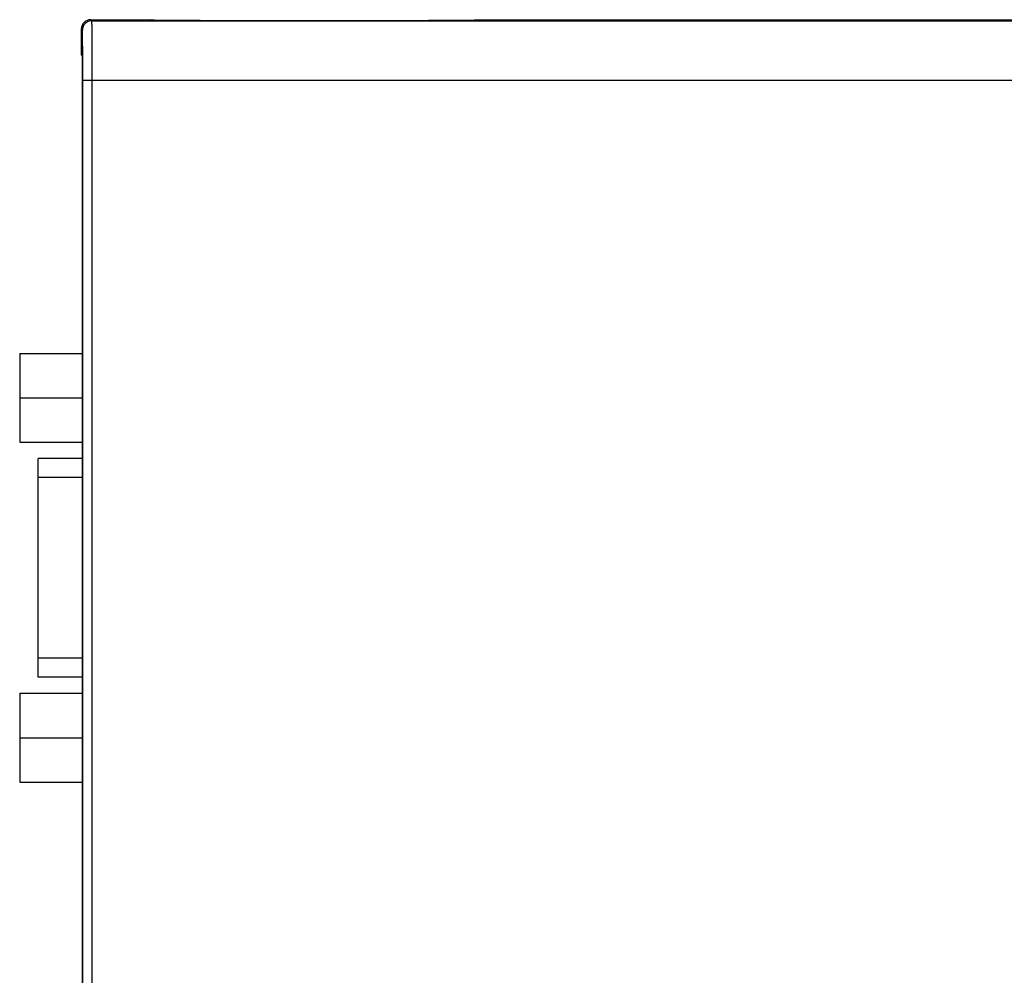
# Model space of a CAD drawing. Header units: inches. Extents: x 0 to 22, y 0 to 17.
# Tile 30 of 57: x 7.5 to 9.6, y 9.7 to 11.7. Entities that reach past the tile are written whole.
import ezdxf

# ---------------------------------------------------------------- set-up
doc = ezdxf.new("R2010")
doc.units = ezdxf.units.IN
doc.header["$LTSCALE"] = 1.21
doc.header["$MEASUREMENT"] = 0
doc.layers.get('0').update_dxf_attribs({"linetype": 'CONTINUOUS'})

msp = doc.modelspace()

# ---------------------------------------------------------------- linework, layer by layer
at = {"color": 9, "linetype": 'CONTINUOUS'}
for p, q in [((7.6364, 11.7361), (7.6342, 11.7384)), ((7.6364, 11.7361), (9.6065, 11.7361)), ((7.6164, 11.7161), (7.6142, 11.7184)), ((7.6173, 6.7996), (7.6173, 11.6111)), ((7.6173, 11.6111), (10.1138, 11.6111)), ((7.6373, 6.7996), (7.6373, 11.6111)), ((7.6168, 10.7754), (7.5232, 10.7754)), ((7.6168, 10.3954), (7.5232, 10.3954))]:
    msp.add_line(p, q, dxfattribs=at)
at = {"color": 7, "linetype": 'CONTINUOUS'}
for p, q in [((7.6342, 11.7384), (7.7592, 11.7384)), ((7.7601, 11.7374), (7.7592, 11.7384)), ((7.7601, 11.7374), (7.7601, 11.7374)), ((8.3232, 11.7363), (7.8851, 11.7363)), ((8.4492, 11.7384), (8.4482, 11.7374)), ((8.4482, 11.7374), (8.4482, 11.7374)), ((8.4492, 11.7384), (11.1942, 11.7384)), ((7.6142, 11.7184), (7.6142, 11.6645)), ((7.6164, 11.6622), (7.6142, 11.6645)), ((7.6168, 6.7965), (7.6168, 11.6142)), ((7.4847, 11.0364), (7.4847, 10.8494)), ((7.4847, 11.0364), (7.6168, 11.0364)), ((7.4847, 10.9429), (7.6168, 10.9429)), ((7.4847, 10.8494), (7.6168, 10.8494)), ((7.5232, 10.3554), (7.5232, 10.8154)), ((7.6168, 10.8154), (7.5232, 10.8154)), ((7.6168, 10.3554), (7.5232, 10.3554)), ((7.4847, 10.3214), (7.4847, 10.1344)), ((7.4847, 10.3214), (7.6168, 10.3214)), ((7.4847, 10.2279), (7.6168, 10.2279)), ((7.4847, 10.1344), (7.6168, 10.1344))]:
    msp.add_line(p, q, dxfattribs=at)
at = {"color": 9, "linetype": 'CONTINUOUS'}
msp.add_arc((7.6364, 11.7161), 0.02, 90.0052, 179.9948, dxfattribs=at)
at = {"color": 7, "linetype": 'CONTINUOUS'}
for centre, start, end in [((7.8678, 11.9064), 237.1199, 237.5048), ((7.8678, 11.9064), 237.5048, 237.7065), ((8.3405, 11.9064), 302.2935, 302.4952), ((8.3406, 11.9064), 302.4952, 302.8801)]:
    msp.add_arc(centre, 0.2001, start, end, dxfattribs=at)
for centre, major_axis, ratio, start_param, end_param in [((7.6342, 11.7184), (0.0141, -0.0141), 0.999924, 2.356233, 3.926953), ((7.6164, 11.6142), (0, 0.048), 0.008727, -1.570796, -0.008727)]:
    msp.add_ellipse(centre, major_axis=major_axis, ratio=ratio, start_param=start_param, end_param=end_param, dxfattribs=at)
at = {"color": 9, "linetype": 'CONTINUOUS'}
for points, knots in [([(7.6373, 11.6111), (7.6373, 11.6152), (7.6373, 11.6233), (7.6373, 11.6353), (7.6373, 11.6471), (7.6372, 11.6586), (7.6372, 11.6696), (7.6371, 11.68), (7.6371, 11.6883), (7.6371, 11.6946), (7.637, 11.6991), (7.637, 11.7033), (7.637, 11.7073), (7.6369, 11.7111), (7.6369, 11.7146), (7.6369, 11.7179), (7.6368, 11.7209), (7.6368, 11.7237), (7.6367, 11.7262), (7.6367, 11.7281), (7.6367, 11.7295), (7.6367, 11.7305), (7.6366, 11.7313), (7.6366, 11.7321), (7.6366, 11.7329), (7.6366, 11.7335), (7.6365, 11.7341), (7.6365, 11.7346), (7.6365, 11.735), (7.6365, 11.7353), (7.6365, 11.7354), (7.6365, 11.7356), (7.6365, 11.7357), (7.6364, 11.7358), (7.6364, 11.7359), (7.6364, 11.736), (7.6364, 11.7361), (7.6364, 11.7361), (7.6364, 11.7361), (7.6364, 11.7361), (7.6364, 11.7361), (7.6364, 11.7361)], [0, 0, 0, 0, 0.097468, 0.194008, 0.2887, 0.380642, 0.468959, 0.55281, 0.631396, 0.668479, 0.703969, 0.737782, 0.769838, 0.800059, 0.828375, 0.854718, 0.879024, 0.901237, 0.921303, 0.939174, 0.947274, 0.954809, 0.961776, 0.96817, 0.973988, 0.979226, 0.983881, 0.98795, 0.991432, 0.992951, 0.994324, 0.995548, 0.996625, 0.997554, 0.998335, 0.998969, 0.999455, 0.999644, 0.999797, 0.999915, 1, 1, 1, 1]), ([(7.6173, 11.6111), (7.6173, 11.6146), (7.6173, 11.6213), (7.6173, 11.6315), (7.6173, 11.6414), (7.6172, 11.651), (7.6172, 11.6602), (7.6171, 11.669), (7.6171, 11.676), (7.6171, 11.6813), (7.617, 11.685), (7.617, 11.6886), (7.617, 11.6919), (7.6169, 11.6951), (7.6169, 11.6981), (7.6169, 11.7008), (7.6168, 11.7034), (7.6168, 11.7057), (7.6167, 11.7078), (7.6167, 11.7094), (7.6167, 11.7106), (7.6167, 11.7114), (7.6166, 11.7121), (7.6166, 11.7128), (7.6166, 11.7134), (7.6166, 11.7139), (7.6165, 11.7144), (7.6165, 11.7149), (7.6165, 11.7152), (7.6165, 11.7154), (7.6165, 11.7155), (7.6165, 11.7157), (7.6165, 11.7158), (7.6164, 11.7159), (7.6164, 11.716), (7.6164, 11.716), (7.6164, 11.7161), (7.6164, 11.7161), (7.6164, 11.7161), (7.6164, 11.7161), (7.6164, 11.7161), (7.6164, 11.7161)], [0, 0, 0, 0, 0.097464, 0.194, 0.288687, 0.380625, 0.468933, 0.552783, 0.631368, 0.668446, 0.703934, 0.737749, 0.769806, 0.800023, 0.828332, 0.854671, 0.878981, 0.9012, 0.921269, 0.939139, 0.947238, 0.954774, 0.961742, 0.968138, 0.973958, 0.979197, 0.983851, 0.987917, 0.991394, 0.992912, 0.994282, 0.995504, 0.996579, 0.997507, 0.998292, 0.998933, 0.999431, 0.999626, 0.999785, 0.999909, 1, 1, 1, 1])]:
    msp.add_open_spline(points, degree=3, knots=knots, dxfattribs=at)
at = {"color": 7, "linetype": 'CONTINUOUS'}
for points, knots in [([(7.8851, 11.7363), (7.8811, 11.7363), (7.873, 11.7363), (7.861, 11.7363), (7.8493, 11.7364), (7.8378, 11.7364), (7.8269, 11.7364), (7.8164, 11.7365), (7.8067, 11.7366), (7.799, 11.7366), (7.7932, 11.7367), (7.7892, 11.7367), (7.7854, 11.7368), (7.7819, 11.7368), (7.7786, 11.7368), (7.7755, 11.7369), (7.7728, 11.7369), (7.7702, 11.737), (7.7683, 11.737), (7.7669, 11.7371), (7.7659, 11.7371), (7.7651, 11.7371), (7.7643, 11.7371), (7.7635, 11.7372), (7.7629, 11.7372), (7.7623, 11.7372), (7.7617, 11.7372), (7.7614, 11.7373), (7.7611, 11.7373), (7.7609, 11.7373), (7.7607, 11.7373), (7.7606, 11.7373), (7.7605, 11.7373), (7.7604, 11.7373), (7.7603, 11.7374), (7.7602, 11.7374), (7.7602, 11.7374), (7.7602, 11.7374), (7.7601, 11.7374), (7.7601, 11.7374), (7.7601, 11.7374)], [0, 0, 0, 0, 0.097138, 0.193359, 0.287761, 0.379431, 0.467509, 0.551173, 0.629606, 0.702081, 0.735881, 0.767948, 0.798197, 0.826548, 0.852935, 0.877306, 0.899606, 0.919783, 0.937784, 0.945951, 0.953555, 0.960591, 0.967058, 0.972954, 0.978278, 0.983026, 0.987198, 0.99079, 0.992368, 0.9938, 0.995087, 0.996227, 0.997221, 0.998068, 0.998768, 0.999323, 0.999545, 0.999732, 0.999883, 1, 1, 1, 1]), ([(8.4482, 11.7374), (8.4482, 11.7374), (8.4482, 11.7374), (8.4481, 11.7374), (8.4481, 11.7374), (8.4481, 11.7374), (8.448, 11.7374), (8.4479, 11.7373), (8.4478, 11.7373), (8.4477, 11.7373), (8.4476, 11.7373), (8.4474, 11.7373), (8.4472, 11.7373), (8.447, 11.7373), (8.4466, 11.7372), (8.446, 11.7372), (8.4455, 11.7372), (8.4448, 11.7372), (8.4441, 11.7371), (8.4432, 11.7371), (8.4424, 11.7371), (8.4414, 11.7371), (8.44, 11.737), (8.4381, 11.737), (8.4356, 11.7369), (8.4328, 11.7369), (8.4297, 11.7368), (8.4264, 11.7368), (8.4229, 11.7368), (8.4191, 11.7367), (8.4151, 11.7367), (8.4093, 11.7366), (8.4016, 11.7366), (8.3919, 11.7365), (8.3814, 11.7364), (8.3705, 11.7364), (8.359, 11.7364), (8.3473, 11.7363), (8.3353, 11.7363), (8.3272, 11.7363), (8.3232, 11.7363)], [0, 0, 0, 0, 0.000117, 0.000268, 0.000455, 0.000677, 0.001231, 0.001932, 0.002779, 0.003773, 0.004913, 0.006199, 0.007632, 0.00921, 0.012802, 0.016973, 0.021721, 0.027045, 0.032941, 0.039409, 0.046445, 0.054049, 0.062217, 0.080218, 0.100395, 0.122695, 0.147065, 0.173453, 0.201804, 0.232053, 0.26412, 0.297919, 0.370394, 0.448827, 0.532492, 0.620569, 0.712239, 0.806641, 0.902862, 1, 1, 1, 1])]:
    msp.add_open_spline(points, degree=3, knots=knots, dxfattribs=at)

doc.saveas('drawing.dxf')
